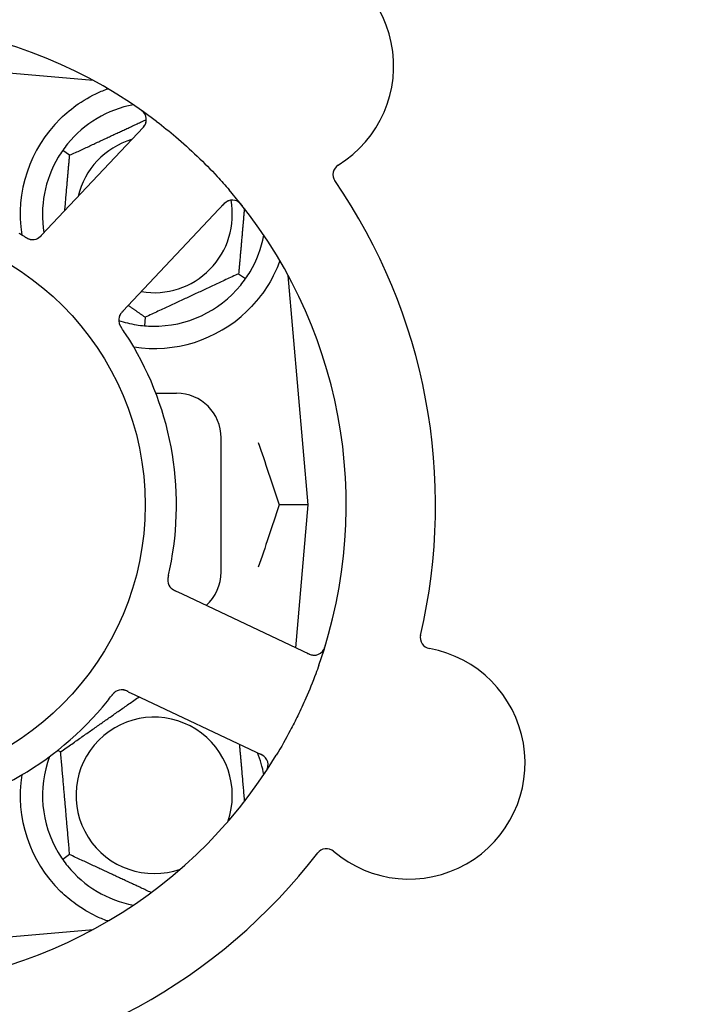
# Model space of a CAD drawing. Header units: inches. Extents: x 24 to 1128, y -58 to 748.
# Tile 42 of 256: x 144.98 to 146.89, y 226.28 to 229.03. Entities that reach past the tile are written whole.
import ezdxf

# ---------------------------------------------------------------- set-up
doc = ezdxf.new("R2010")
doc.units = ezdxf.units.IN
doc.header["$LTSCALE"] = 32
doc.header["$MEASUREMENT"] = 0
doc.layers.add('Dimension (ANSI)', color=7, linetype='Continuous', lineweight=25)
doc.layers.add('Visible (ANSI)', color=7, linetype='Continuous', lineweight=30)
doc.styles.add('Note Text (ANSI)', font='tahoma.ttf')
doc.dimstyles.new('SB Fraction-16 (ANSI)', dxfattribs={"dimscale": 32, "dimtxt": 0.125, "dimasz": 0.098425, "dimexe": 0.125, "dimexo": 0.0625, "dimgap": 0.031496, "dimtad": 0, "dimtih": 1, "dimtoh": 1, "dimdec": 4, "dimrnd": 1e-08, "dimzin": 0, "dimdsep": 46, "dimlunit": 5, "dimtxsty": 'Note Text (ANSI)', "dimcen": 0.09, "dimdle": 0.393701, "dimclrd": 256, "dimclre": 256, "dimclrt": 256, "dimadec": 0, "dimazin": 3, "dimtfac": 0.96, "dimtofl": 0, "dimtmove": 0, "dimatfit": 3, "dimfxl": 1, "dimfrac": 2, "dimtolj": 1, "dimtzin": 12, "dimlwd": -1, "dimlwe": -1, "dimarcsym": 0})

# ---------------------------------------------------------------- blocks, each defined once
blk = doc.blocks.new('*D16')
at = {"layer": 'Defpoints', "color": 0, "transparency": 16777216}
for p in [(169.8497, 459.4837), (76.4594, 171.772), (131.9122, 171.772)]:
    blk.add_point(p, dxfattribs=at)
at = {"layer": 'Dimension (ANSI)', "transparency": 16777216}
for p, q in [((167.8497, 459.4837), (72.4594, 459.4837)), ((76.4594, 456.3341), (76.4594, 319.1609)), ((76.4594, 174.9216), (76.4594, 312.0948)), ((129.9122, 171.772), (72.4594, 171.772))]:
    blk.add_line(p, q, dxfattribs=at)
for points in [[(75.9345, 456.3341), (76.9844, 456.3341), (76.4594, 459.4837)], [(75.9345, 174.9216), (76.9844, 174.9216), (76.4594, 171.772)]]:
    blk.add_solid(points, dxfattribs=at)
at = {"layer": 'Dimension (ANSI)', "transparency": 16777216, "insert": (64.2727, 318.153), "char_height": 4, "attachment_point": 1, "style": 'Note Text (ANSI)'}
blk.add_mtext('\\A1;287 11/16', dxfattribs=at)

msp = doc.modelspace()

# ---------------------------------------------------------------- linework, layer by layer
at = {"layer": 'Visible (ANSI)'}
for p, q in [((145.1874, 228.85966), (144.54541, 228.91583)), ((145.18416, 228.85994), (145.18416, 228.8614)), ((145.32765, 228.72872), (145.05803, 228.44277)), ((145.12144, 228.65015), (145.10193, 228.66382)), ((145.28467, 228.22908), (145.55429, 228.51502)), ((145.05803, 228.44277), (145.04438, 228.4283)), ((145.59438, 228.319), (145.6139, 228.30533)), ((145.78916, 227.67208), (145.73299, 228.31406)), ((145.27104, 228.21462), (145.28467, 228.22908)), ((145.33275, 228.197), (145.33067, 228.17327)), ((145.3627, 227.98458), (145.42041, 227.98458)), ((145.54541, 227.48458), (145.54541, 227.85958)), ((145.78916, 227.67208), (145.70769, 227.67208)), ((145.75421, 227.27255), (145.78916, 227.67208)), ((145.4368, 227.4227), (145.41881, 227.43121)), ((145.79206, 227.25464), (145.4368, 227.4227)), ((145.28563, 227.14962), (145.30359, 227.14112)), ((145.30359, 227.14112), (145.65886, 226.97306)), ((145.09628, 226.98158), (145.08785, 226.98551)), ((145.12144, 226.694), (145.10193, 226.68033)), ((144.54541, 226.42833), (145.1874, 226.48449)), ((145.18416, 226.48275), (145.18416, 226.48421))]:
    msp.add_line(p, q, dxfattribs=at)
msp.add_circle((144.54541, 227.67208), 0.7875, dxfattribs=at)
for centre, radius, start, end in [((145.70308, 228.89986), 0.325, 301.56477, 151.80207), ((144.54541, 227.67208), 1.35, 52.62287, 112.74397), ((145.35791, 228.48458), 0.3125, 100.71622, 140.84193), ((145.35791, 228.48458), 0.375, 134.27762, 188.78707), ((145.30491, 228.75016), 0.03125, 316.68342, 54.83549), ((145.35791, 228.48458), 0.21875, 106.71618, 166.65066), ((145.35791, 228.48458), 0.3125, 149.15807, 189.35248), ((145.88957, 228.59632), 0.03125, 121.56477, 214.51231), ((144.54541, 227.67208), 1.6, 346.81714, 34.5497), ((144.54541, 227.67208), 1.35, 340.62287, 40.74397), ((145.35791, 228.48458), 0.21875, 260.57954, 10.53406), ((145.57703, 228.49358), 0.03125, 38.53135, 136.68342), ((145.35791, 228.48458), 0.3125, 329.15807, 349.28378), ((145.01769, 228.44554), 0.03125, 257.46904, 299.46837), ((145.35791, 228.48458), 0.3125, 269.15807, 320.84193), ((145.2898, 228.18896), 0.03125, 154.67765, 196.13682), ((145.35791, 228.48458), 0.375, 261.21293, 313.75453), ((145.35791, 228.48458), 0.3125, 251.46237, 260.84193), ((144.54541, 227.67208), 0.875, 348.19111, 33.17573), ((145.42041, 227.85958), 0.125, 0, 90), ((145.42696, 227.46193), 0.03125, 185.46904, 227.46837), ((145.42041, 227.48458), 0.125, 311.64189, 0), ((146.13392, 227.30109), 0.03125, 166.85452, 259.80207), ((145.80543, 227.28289), 0.03125, 244.68342, 342.83549), ((146.07084, 226.95047), 0.325, 229.56477, 79.80207), ((145.26703, 227.12385), 0.03125, 82.67765, 124.13682), ((144.54541, 227.67208), 0.875, 276.19111, 321.17573), ((145.35791, 226.85958), 0.21875, 340.34111, 289.65889), ((144.54541, 227.67208), 1.35, 268.62287, 328.74397), ((145.35791, 226.85958), 0.3125, 159.72028, 210.84193), ((145.35791, 226.85958), 0.3125, 10.71622, 22.42184), ((145.6455, 226.94481), 0.03125, 326.53135, 64.68342), ((145.35791, 226.85958), 0.375, 171.21293, 225.72238), ((144.54541, 227.67208), 1.6, 274.81714, 322.5497), ((145.83978, 226.67931), 0.03125, 49.56477, 142.51231), ((145.35791, 226.85958), 0.3125, 219.15807, 259.28378)]:
    msp.add_arc(centre, radius, start, end, dxfattribs=at)
for points, knots in [([(145.09611, 228.75306), (145.11125, 228.76783), (145.1282, 228.78175), (145.16721, 228.80852), (145.18962, 228.82042), (145.21535, 228.83147), (145.22106, 228.83377), (145.22681, 228.83591)], [0.55181372, 0.55181372, 0.55181372, 0.55181372, 0.71000954, 0.71000954, 0.90366002, 0.90366002, 0.95550669, 0.95550669, 0.95550669, 0.95550669]), ([(145.33223, 228.76534), (145.33209, 228.76558), (145.3319, 228.76589), (145.33126, 228.76691), (145.33073, 228.76768), (145.32943, 228.76933), (145.3286, 228.77028), (145.32706, 228.77185), (145.32656, 228.77233), (145.32526, 228.77353), (145.32443, 228.77425), (145.32263, 228.77574), (145.32163, 228.77651), (145.32006, 228.77768), (145.31946, 228.77811), (145.31827, 228.77896), (145.31769, 228.77936), (145.3171, 228.77977)], [0.051298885, 0.051298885, 0.051298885, 0.051298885, 0.057269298, 0.057269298, 0.069785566, 0.069785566, 0.083632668, 0.083632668, 0.089458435, 0.089458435, 0.09782017, 0.09782017, 0.107290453, 0.107290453, 0.113094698, 0.113094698, 0.118968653, 0.118968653, 0.118968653, 0.118968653]), ([(145.32209, 228.72282), (145.32273, 228.7235), (145.32339, 228.7242), (145.32589, 228.7269), (145.32768, 228.72895), (145.33045, 228.73258), (145.33152, 228.7342), (145.3331, 228.73697), (145.33372, 228.73828), (145.33456, 228.7404), (145.33484, 228.74121), (145.33509, 228.74207), (145.33514, 228.74225), (145.33519, 228.74241)], [0, 0, 0, 0, 0.007248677, 0.007248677, 0.028564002, 0.028564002, 0.04748221, 0.04748221, 0.065361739, 0.065361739, 0.076705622, 0.076705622, 0.079955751, 0.079955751, 0.079955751, 0.079955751]), ([(145.36494, 228.74486), (145.38316, 228.73095), (145.40091, 228.71665), (145.43878, 228.68455), (145.45897, 228.66638), (145.49789, 228.62915), (145.51641, 228.61035), (145.54585, 228.57867), (145.55714, 228.56605), (145.56822, 228.55319)], [-0.73117336, -0.73117336, -0.73117336, -0.73117336, -0.55242948, -0.55242948, -0.34016147, -0.34016147, -0.13232742, -0.13232742, 0, 0, 0, 0]), ([(145.56743, 228.52332), (145.56715, 228.52323), (145.5668, 228.5231), (145.56513, 228.52245), (145.56354, 228.5217), (145.56082, 228.52008), (145.55957, 228.51922), (145.55652, 228.51684), (145.55469, 228.5152), (145.55216, 228.5127), (145.55142, 228.51195), (145.55003, 228.51051), (145.54937, 228.50981), (145.54872, 228.50911)], [0.058736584, 0.058736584, 0.058736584, 0.058736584, 0.064782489, 0.064782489, 0.086145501, 0.086145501, 0.103238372, 0.103238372, 0.123434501, 0.123434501, 0.131598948, 0.131598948, 0.13893919, 0.13893919, 0.13893919, 0.13893919]), ([(145.60586, 228.50751), (145.60547, 228.508), (145.60509, 228.50849), (145.60404, 228.5098), (145.60336, 228.51063), (145.60206, 228.51215), (145.60145, 228.51284), (145.59985, 228.51458), (145.59881, 228.51563), (145.59694, 228.51736), (145.59608, 228.5181), (145.59456, 228.51929), (145.59389, 228.51977), (145.5925, 228.52069), (145.59181, 228.52109), (145.59102, 228.52152), (145.59085, 228.5216), (145.59071, 228.52168)], [0, 0, 0, 0, 0.005149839, 0.005149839, 0.013554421, 0.013554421, 0.020527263, 0.020527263, 0.031641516, 0.031641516, 0.041623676, 0.041623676, 0.051235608, 0.051235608, 0.063734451, 0.063734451, 0.067355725, 0.067355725, 0.067355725, 0.067355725]), ([(144.99634, 228.42194), (144.99593, 228.42218), (144.99549, 228.42245), (144.99502, 228.42273), (144.99082, 228.42524), (144.98505, 228.42863), (144.98038, 228.4313)], [0.48080563, 0.48080563, 0.48080563, 0.48080563, 0.5329828, 0.5329828, 0.5329828, 1, 1, 1, 1]), ([(145.03194, 228.41772), (145.03202, 228.41777), (145.03211, 228.41781), (145.03237, 228.41796), (145.03257, 228.41807), (145.03344, 228.41857), (145.03424, 228.41907), (145.03609, 228.42037), (145.03721, 228.42126), (145.0394, 228.4232), (145.04048, 228.42425), (145.04201, 228.42581), (145.04249, 228.4263), (145.0432, 228.42704), (145.04343, 228.42729), (145.0439, 228.42778), (145.04412, 228.42802), (145.04435, 228.42827)], [0.038929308, 0.038929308, 0.038929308, 0.038929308, 0.040726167, 0.040726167, 0.043941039, 0.043941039, 0.054249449, 0.054249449, 0.066768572, 0.066768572, 0.07820649, 0.07820649, 0.083402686, 0.083402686, 0.086046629, 0.086046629, 0.08863019, 0.08863019, 0.08863019, 0.08863019]), ([(145.03265, 228.4181), (145.03265, 228.4181), (145.03266, 228.4181), (145.03272, 228.41814), (145.03292, 228.41825), (145.03351, 228.41859), (145.03398, 228.41887), (145.035, 228.41954), (145.03555, 228.41992), (145.03623, 228.42044), (145.0364, 228.42057), (145.03765, 228.42156), (145.03901, 228.42278), (145.0411, 228.42486), (145.04171, 228.42549), (145.04267, 228.42648), (145.04299, 228.42683), (145.04366, 228.42753), (145.04401, 228.4279), (145.04435, 228.42827)], [0.028019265, 0.028019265, 0.028019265, 0.028019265, 0.028672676, 0.028672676, 0.033062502, 0.033062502, 0.040781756, 0.040781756, 0.051074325, 0.051074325, 0.054504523, 0.054504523, 0.075062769, 0.075062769, 0.083066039, 0.083066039, 0.087153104, 0.087153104, 0.091266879, 0.091266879, 0.091266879, 0.091266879]), ([(144.99637, 228.42192), (144.99663, 228.42176), (144.99688, 228.42161), (144.99758, 228.42119), (144.99802, 228.42093), (144.99938, 228.42013), (145.00033, 228.41958), (145.00233, 228.41848), (145.00339, 228.41793), (145.00552, 228.4169), (145.00655, 228.41646), (145.00862, 228.41567), (145.00958, 228.41538), (145.01078, 228.41507), (145.01111, 228.41499), (145.01136, 228.41494)], [0.001596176, 0.001596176, 0.001596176, 0.001596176, 0.00393777, 0.00393777, 0.007842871, 0.007842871, 0.016055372, 0.016055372, 0.025513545, 0.025513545, 0.037191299, 0.037191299, 0.054193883, 0.054193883, 0.061558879, 0.061558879, 0.061558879, 0.061558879]), ([(144.99637, 228.42192), (144.99684, 228.42164), (144.99731, 228.42135), (144.99824, 228.42079), (144.99871, 228.42052), (145.00027, 228.4196), (145.00138, 228.41897), (145.00321, 228.41799), (145.00397, 228.4176), (145.00573, 228.41677), (145.00666, 228.41638), (145.00835, 228.41575), (145.00912, 228.4155), (145.01036, 228.41516), (145.01088, 228.41504), (145.01119, 228.41497), (145.01124, 228.41496), (145.01125, 228.41496), (145.01125, 228.41496), (145.01125, 228.41496)], [0, 0, 0, 0, 0.004180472, 0.004180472, 0.008305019, 0.008305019, 0.018114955, 0.018114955, 0.025612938, 0.025612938, 0.036850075, 0.036850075, 0.047489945, 0.047489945, 0.056089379, 0.056089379, 0.05828692, 0.05828692, 0.058652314, 0.058652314, 0.058652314, 0.058652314]), ([(145.7098, 228.35516), (145.70739, 228.34855), (145.70478, 228.34192), (145.69349, 228.31582), (145.68178, 228.29378), (145.6528, 228.25152), (145.63558, 228.23126), (145.61725, 228.21371)], [1.38940877, 1.38940877, 1.38940877, 1.38940877, 1.45134152, 1.45134152, 1.64787025, 1.64787025, 1.84130789, 1.84130789, 1.84130789, 1.84130789]), ([(145.27101, 228.21459), (145.27081, 228.21437), (145.2706, 228.21415), (145.26948, 228.21296), (145.26854, 228.21195), (145.26664, 228.2098), (145.26566, 228.20863), (145.26404, 228.20648), (145.26335, 228.20547), (145.26217, 228.20353), (145.26167, 228.20256), (145.26128, 228.20173), (145.26122, 228.20161), (145.26118, 228.2015)], [0, 0, 0, 0, 0.002309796, 0.002309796, 0.012623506, 0.012623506, 0.024338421, 0.024338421, 0.035397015, 0.035397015, 0.047442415, 0.047442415, 0.049661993, 0.049661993, 0.049661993, 0.049661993]), ([(145.27104, 228.21462), (145.27068, 228.21423), (145.27031, 228.21385), (145.26961, 228.21309), (145.26926, 228.21272), (145.26849, 228.21189), (145.26807, 228.21143), (145.26657, 228.20977), (145.26565, 228.20868), (145.26428, 228.20691), (145.26372, 228.20611), (145.26278, 228.20462), (145.26239, 228.20396), (145.2618, 228.20283), (145.26155, 228.20232), (145.26141, 228.20203), (145.26139, 228.20199), (145.26139, 228.20199), (145.26139, 228.20199), (145.26139, 228.20199)], [0, 0, 0, 0, 0.004355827, 0.004355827, 0.0086878, 0.0086878, 0.014307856, 0.014307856, 0.029588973, 0.029588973, 0.043844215, 0.043844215, 0.054171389, 0.054171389, 0.061954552, 0.061954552, 0.063871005, 0.063871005, 0.063878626, 0.063878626, 0.063878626, 0.063878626]), ([(145.25958, 228.18101), (145.25964, 228.18078), (145.25973, 228.18049), (145.25999, 228.17965), (145.2602, 228.17905), (145.26069, 228.1778), (145.26096, 228.17715), (145.26157, 228.17587), (145.26188, 228.17525), (145.26268, 228.17378), (145.26319, 228.17288), (145.26398, 228.17158), (145.26422, 228.17119), (145.26512, 228.16979), (145.2658, 228.16875), (145.26671, 228.16741), (145.26694, 228.16708), (145.26726, 228.1666), (145.26736, 228.16646), (145.26746, 228.16631)], [0.044252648, 0.044252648, 0.044252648, 0.044252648, 0.050671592, 0.050671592, 0.061250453, 0.061250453, 0.071050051, 0.071050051, 0.078610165, 0.078610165, 0.087196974, 0.087196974, 0.090753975, 0.090753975, 0.100050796, 0.100050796, 0.103147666, 0.103147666, 0.104517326, 0.104517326, 0.104517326, 0.104517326]), ([(145.25968, 228.18064), (145.25968, 228.18064), (145.25968, 228.18061), (145.25972, 228.18048), (145.25976, 228.18035), (145.25989, 228.17992), (145.26, 228.17957), (145.26041, 228.17841), (145.26075, 228.17754), (145.2616, 228.17572), (145.26207, 228.17479), (145.26328, 228.17266), (145.26404, 228.17142), (145.26558, 228.16906), (145.26637, 228.16791), (145.26724, 228.16663), (145.26735, 228.16647), (145.26746, 228.16631)], [0.030853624, 0.030853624, 0.030853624, 0.030853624, 0.032941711, 0.032941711, 0.036385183, 0.036385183, 0.042347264, 0.042347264, 0.055267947, 0.055267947, 0.065838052, 0.065838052, 0.077516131, 0.077516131, 0.087897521, 0.087897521, 0.089364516, 0.089364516, 0.089364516, 0.089364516]), ([(145.39791, 227.47494), (145.39802, 227.47541), (145.39814, 227.4759), (145.39826, 227.47644), (145.39935, 227.48121), (145.40079, 227.48775), (145.40189, 227.49301)], [0.48080563, 0.48080563, 0.48080563, 0.48080563, 0.5329828, 0.5329828, 0.5329828, 1, 1, 1, 1]), ([(145.39791, 227.4749), (145.39778, 227.47437), (145.39766, 227.47384), (145.39742, 227.47278), (145.3973, 227.47225), (145.3969, 227.47047), (145.39665, 227.46922), (145.39628, 227.46718), (145.39615, 227.46634), (145.3959, 227.46441), (145.39582, 227.4634), (145.39574, 227.4616), (145.39575, 227.46079), (145.3958, 227.45951), (145.39585, 227.45897), (145.39588, 227.45866), (145.39588, 227.45861), (145.39588, 227.4586), (145.39588, 227.4586), (145.39588, 227.4586)], [0, 0, 0, 0, 0.004180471, 0.004180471, 0.008305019, 0.008305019, 0.018114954, 0.018114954, 0.025612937, 0.025612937, 0.036850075, 0.036850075, 0.047489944, 0.047489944, 0.05608938, 0.05608938, 0.05828692, 0.05828692, 0.058652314, 0.058652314, 0.058652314, 0.058652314]), ([(145.39791, 227.4749), (145.39784, 227.47461), (145.39777, 227.47432), (145.39759, 227.47353), (145.39748, 227.47303), (145.39713, 227.47148), (145.39691, 227.47041), (145.39648, 227.46818), (145.39628, 227.46699), (145.39596, 227.46465), (145.39587, 227.46353), (145.39575, 227.46132), (145.39577, 227.46032), (145.39584, 227.45908), (145.39587, 227.45875), (145.3959, 227.45849)], [0.001596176, 0.001596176, 0.001596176, 0.001596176, 0.003937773, 0.003937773, 0.007842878, 0.007842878, 0.016055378, 0.016055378, 0.025513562, 0.025513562, 0.03719134, 0.03719134, 0.0541939, 0.0541939, 0.061558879, 0.061558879, 0.061558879, 0.061558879]), ([(145.40491, 227.43978), (145.40497, 227.43972), (145.40505, 227.43965), (145.40527, 227.43944), (145.40543, 227.43929), (145.40618, 227.43861), (145.4069, 227.43801), (145.40871, 227.43665), (145.4099, 227.43586), (145.41242, 227.43438), (145.41376, 227.43367), (145.41571, 227.4327), (145.41632, 227.4324), (145.41725, 227.43195), (145.41756, 227.4318), (145.41817, 227.43151), (145.41847, 227.43137), (145.41877, 227.43123)], [0.038929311, 0.038929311, 0.038929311, 0.038929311, 0.040726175, 0.040726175, 0.043941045, 0.043941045, 0.054249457, 0.054249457, 0.066768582, 0.066768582, 0.078206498, 0.078206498, 0.083402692, 0.083402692, 0.086046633, 0.086046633, 0.088630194, 0.088630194, 0.088630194, 0.088630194]), ([(145.40549, 227.43921), (145.40549, 227.43921), (145.40549, 227.43921), (145.40555, 227.43916), (145.40571, 227.43901), (145.40622, 227.43855), (145.40663, 227.43819), (145.40758, 227.43743), (145.40812, 227.43703), (145.40882, 227.43654), (145.409, 227.43642), (145.41032, 227.43554), (145.4119, 227.43461), (145.41453, 227.43327), (145.41531, 227.43288), (145.41655, 227.43228), (145.41698, 227.43208), (145.41786, 227.43166), (145.41832, 227.43144), (145.41877, 227.43123)], [0.028019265, 0.028019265, 0.028019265, 0.028019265, 0.028672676, 0.028672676, 0.033062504, 0.033062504, 0.040781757, 0.040781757, 0.051074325, 0.051074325, 0.054504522, 0.054504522, 0.07506277, 0.07506277, 0.083066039, 0.083066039, 0.087153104, 0.087153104, 0.091266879, 0.091266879, 0.091266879, 0.091266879]), ([(145.8283, 227.2616), (145.82849, 227.26182), (145.82873, 227.26209), (145.8295, 227.26301), (145.83006, 227.26376), (145.83123, 227.2655), (145.83189, 227.26658), (145.8329, 227.26853), (145.8332, 227.26916), (145.83394, 227.27076), (145.83437, 227.27177), (145.83523, 227.27395), (145.83566, 227.27513), (145.83628, 227.27699), (145.83651, 227.2777), (145.83694, 227.27908), (145.83715, 227.27976), (145.83736, 227.28045)], [0.051298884, 0.051298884, 0.051298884, 0.051298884, 0.057269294, 0.057269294, 0.069785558, 0.069785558, 0.083632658, 0.083632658, 0.089458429, 0.089458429, 0.097820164, 0.097820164, 0.107290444, 0.107290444, 0.113094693, 0.113094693, 0.118968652, 0.118968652, 0.118968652, 0.118968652]), ([(145.78473, 227.25811), (145.78558, 227.25771), (145.78644, 227.2573), (145.78979, 227.25575), (145.79229, 227.25469), (145.79659, 227.25318), (145.79847, 227.25266), (145.8016, 227.25201), (145.80303, 227.25182), (145.80531, 227.25168), (145.80616, 227.25167), (145.80706, 227.25169), (145.80725, 227.2517), (145.80742, 227.25171)], [0, 0, 0, 0, 0.007248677, 0.007248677, 0.028564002, 0.028564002, 0.047482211, 0.047482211, 0.06536174, 0.06536174, 0.076705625, 0.076705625, 0.079955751, 0.079955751, 0.079955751, 0.079955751]), ([(145.81894, 227.22417), (145.81605, 227.21595), (145.81308, 227.20777), (145.80141, 227.17652), (145.79224, 227.15387), (145.7752, 227.1149), (145.76764, 227.09851), (145.75304, 227.06845), (145.7461, 227.05476), (145.72652, 227.01772), (145.7134, 226.99456), (145.69947, 226.97161)], [-0.73117437, -0.73117437, -0.73117437, -0.73117437, -0.66329539, -0.66329539, -0.47009836, -0.47009836, -0.32966499, -0.32966499, -0.20932583, -0.20932583, 0, 0, 0, 0]), ([(145.25012, 227.15013), (145.24993, 227.15), (145.24968, 227.14983), (145.24896, 227.14932), (145.24845, 227.14894), (145.24741, 227.14808), (145.24688, 227.14762), (145.24585, 227.14665), (145.24536, 227.14616), (145.2442, 227.14495), (145.24351, 227.14418), (145.24252, 227.14303), (145.24222, 227.14268), (145.24116, 227.1414), (145.24039, 227.14042), (145.2394, 227.13915), (145.23915, 227.13883), (145.2388, 227.13837), (145.23869, 227.13823), (145.23858, 227.1381)], [0.044252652, 0.044252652, 0.044252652, 0.044252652, 0.050671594, 0.050671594, 0.061250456, 0.061250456, 0.071050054, 0.071050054, 0.078610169, 0.078610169, 0.087196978, 0.087196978, 0.090753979, 0.090753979, 0.100050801, 0.100050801, 0.10314767, 0.10314767, 0.10451733, 0.10451733, 0.10451733, 0.10451733]), ([(145.24981, 227.14993), (145.24981, 227.14993), (145.24978, 227.14991), (145.24967, 227.14983), (145.24955, 227.14975), (145.24918, 227.1495), (145.24889, 227.14928), (145.24791, 227.14854), (145.24719, 227.14794), (145.24572, 227.14658), (145.24498, 227.14584), (145.24333, 227.14403), (145.24239, 227.14292), (145.24061, 227.14073), (145.23976, 227.13963), (145.23882, 227.1384), (145.2387, 227.13825), (145.23858, 227.1381)], [0.030853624, 0.030853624, 0.030853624, 0.030853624, 0.032941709, 0.032941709, 0.03638518, 0.03638518, 0.042347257, 0.042347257, 0.055267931, 0.055267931, 0.065838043, 0.065838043, 0.077516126, 0.077516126, 0.087897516, 0.087897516, 0.089364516, 0.089364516, 0.089364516, 0.089364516]), ([(145.28559, 227.14963), (145.28532, 227.14976), (145.28505, 227.14989), (145.28358, 227.15059), (145.28233, 227.15117), (145.27969, 227.15231), (145.27828, 227.15288), (145.27573, 227.15376), (145.27455, 227.1541), (145.27234, 227.15462), (145.27127, 227.1548), (145.27036, 227.15492), (145.27022, 227.15493), (145.27011, 227.15494)], [0, 0, 0, 0, 0.002309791, 0.002309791, 0.012623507, 0.012623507, 0.024338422, 0.024338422, 0.035397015, 0.035397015, 0.047442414, 0.047442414, 0.049661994, 0.049661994, 0.049661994, 0.049661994]), ([(145.28563, 227.14962), (145.28515, 227.14984), (145.28467, 227.15007), (145.28374, 227.15051), (145.28328, 227.15072), (145.28225, 227.1512), (145.28168, 227.15146), (145.27964, 227.15237), (145.27832, 227.1529), (145.27621, 227.15366), (145.27528, 227.15395), (145.27357, 227.15439), (145.27282, 227.15455), (145.27157, 227.15477), (145.27101, 227.15484), (145.27068, 227.15488), (145.27064, 227.15489), (145.27064, 227.15489), (145.27064, 227.15489), (145.27064, 227.15489)], [0, 0, 0, 0, 0.004355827, 0.004355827, 0.008687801, 0.008687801, 0.014307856, 0.014307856, 0.029588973, 0.029588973, 0.043844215, 0.043844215, 0.054171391, 0.054171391, 0.061954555, 0.061954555, 0.063871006, 0.063871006, 0.063878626, 0.063878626, 0.063878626, 0.063878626]), ([(145.67082, 226.96313), (145.67064, 226.96337), (145.67041, 226.96366), (145.66928, 226.96504), (145.66807, 226.96632), (145.66569, 226.96841), (145.66449, 226.96934), (145.66128, 226.9715), (145.65916, 226.97274), (145.656, 226.97437), (145.65506, 226.97484), (145.65325, 226.97571), (145.65238, 226.97612), (145.65152, 226.97653)], [0.058736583, 0.058736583, 0.058736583, 0.058736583, 0.064782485, 0.064782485, 0.086145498, 0.086145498, 0.103238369, 0.103238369, 0.123434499, 0.123434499, 0.131598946, 0.131598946, 0.138939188, 0.138939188, 0.138939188, 0.138939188]), ([(145.66765, 226.92169), (145.668, 226.92221), (145.66834, 226.92273), (145.66927, 226.92413), (145.66985, 226.92504), (145.67089, 226.92674), (145.67136, 226.92753), (145.67252, 226.9296), (145.6732, 226.93091), (145.67427, 226.93322), (145.6747, 226.93427), (145.67537, 226.93608), (145.67562, 226.93687), (145.67606, 226.93847), (145.67623, 226.93925), (145.67639, 226.94013), (145.67642, 226.94032), (145.67644, 226.94048)], [0, 0, 0, 0, 0.005149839, 0.005149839, 0.013554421, 0.013554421, 0.020527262, 0.020527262, 0.031641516, 0.031641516, 0.041623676, 0.041623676, 0.051235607, 0.051235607, 0.06373445, 0.06373445, 0.067355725, 0.067355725, 0.067355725, 0.067355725]), ([(145.22681, 226.50824), (145.21601, 226.51227), (145.20498, 226.51699), (145.17687, 226.53057), (145.15724, 226.54194), (145.12351, 226.56628), (145.1091, 226.57843), (145.09611, 226.59109)], [1.39731378, 1.39731378, 1.39731378, 1.39731378, 1.49356897, 1.49356897, 1.66386875, 1.66386875, 1.79881771, 1.79881771, 1.79881771, 1.79881771])]:
    msp.add_open_spline(points, degree=3, knots=knots, dxfattribs=at)
for points, weights in [([(145.22681, 228.83591), (145.22838, 228.83578), (145.22995, 228.83565)], [0.999914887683, 0.9999148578, 0.999914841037]), ([(145.12144, 228.65015), (145.23307, 228.70221), (145.33616, 228.75028)], [1.04422863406, 1.17902301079, 1.08886732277]), ([(145.10793, 228.49569), (145.1142, 228.56741), (145.12144, 228.65015)], [1.12448377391, 1.13145726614, 1.04422863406]), ([(145.61037, 228.50175), (145.6029, 228.41639), (145.59438, 228.319)], [1.11819795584, 1.14843950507, 1.04422863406]), ([(145.59438, 228.319), (145.46357, 228.258), (145.33275, 228.197)], [1.04422863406, 1.20577136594, 1.04422863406]), ([(145.33275, 228.197), (145.30814, 228.21423), (145.28557, 228.23003)], [1.04422863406, 1.07418802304, 1.09303499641]), ([(145.09628, 226.98158), (145.20795, 227.05977), (145.31585, 227.13532)], [1.04422863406, 1.19550179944, 1.06346205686]), ([(145.59635, 227.00263), (145.60369, 226.91874), (145.61037, 226.8424)], [1.06521891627, 1.14516515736, 1.11819795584]), ([(145.12144, 226.694), (145.10886, 226.83779), (145.09628, 226.98158)], [1.04422863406, 1.20577136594, 1.04422863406]), ([(145.34949, 226.58766), (145.23885, 226.63925), (145.12144, 226.694)], [1.07748863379, 1.18694802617, 1.04422863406]), ([(145.22995, 226.5085), (145.22838, 226.50837), (145.22681, 226.50824)], [0.999914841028, 0.999914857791, 0.999914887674])]:
    msp.add_rational_spline(points, weights, degree=2, dxfattribs=at)
for points in [[(145.1156, 228.68191), (145.11103, 228.6763), (145.1063, 228.67006), (145.10193, 228.66382)], [(145.10193, 228.66382), (145.09756, 228.65757), (145.09331, 228.65099), (145.0896, 228.64479)], [(145.6139, 228.30533), (145.61826, 228.31158), (145.62251, 228.31816), (145.62622, 228.32437)], [(145.60023, 228.28724), (145.60479, 228.29285), (145.60952, 228.29909), (145.6139, 228.30533)], [(145.30817, 228.17606), (145.31531, 228.17491), (145.32308, 228.17394), (145.33067, 228.17327)], [(145.27778, 228.15088), (145.27451, 228.15589), (145.27024, 228.16224), (145.26746, 228.16632)], [(145.33067, 228.17327), (145.33827, 228.17261), (145.34609, 228.17222), (145.35332, 228.17211)], [(145.64939, 227.84639), (145.66793, 227.79176), (145.68805, 227.73235), (145.70769, 227.67208)], [(145.70769, 227.67208), (145.68804, 227.6118), (145.66793, 227.5524), (145.64939, 227.49776)], [(145.2271, 227.12351), (145.23085, 227.12817), (145.23557, 227.13419), (145.23859, 227.1381)], [(145.0896, 226.69937), (145.09331, 226.69316), (145.09756, 226.68658), (145.10193, 226.68033)], [(145.10193, 226.68033), (145.1063, 226.67409), (145.11103, 226.66785), (145.1156, 226.66224)]]:
    msp.add_open_spline(points, degree=3, dxfattribs=at)

# ---------------------------------------------------------------- dimensions: what is measured, and where the dimension line sits
at = {"layer": 'Dimension (ANSI)'}
dim = msp.add_linear_dim(base=(76.45942, 171.77197), p1=(169.84967, 459.48367), p2=(131.91217, 171.77197), angle=270, dimstyle='SB Fraction-16 (ANSI)', override={"dimgap": 0.031496, "dimdec": 4, "dimtol": 0, "dimlim": 0, "dimtp": 0, "dimtm": 0, "dimtdec": 2, "dimatfit": 1}, dxfattribs=at)
dim.commit()
dim.dimension.update_dxf_attribs({"geometry": '*D16', "text_midpoint": (76.45942, 315.62782), "dimtype": 160})

doc.saveas('drawing.dxf')
